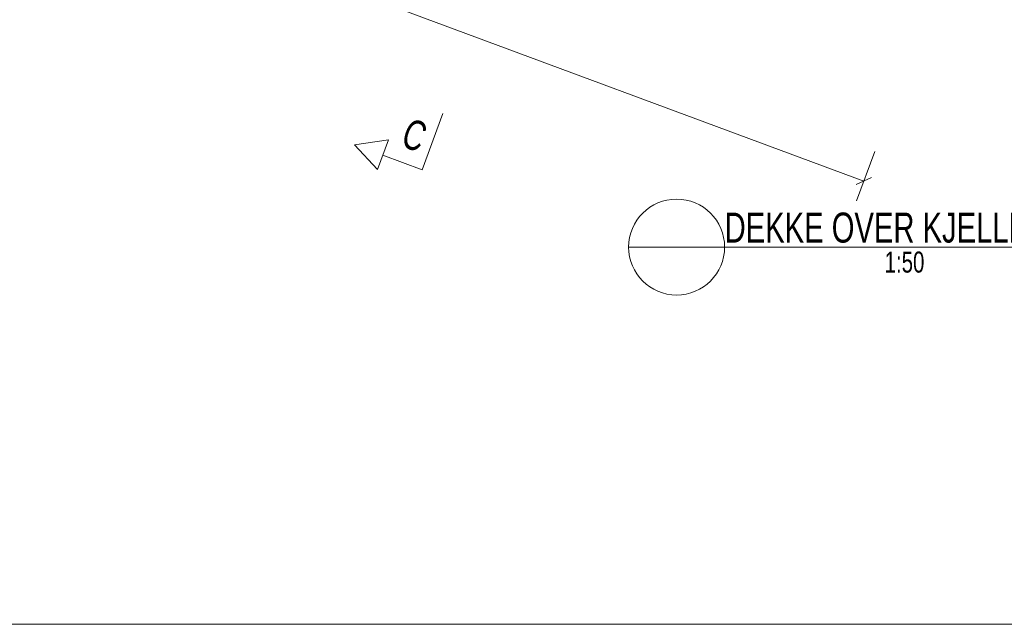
# Model space of a CAD drawing. Header units: millimetres. Extents: x 58962 to 143062, y 63981 to 123381.
# Tile 2 of 13: x 80740 to 97154, y 64981 to 75058. Entities that reach past the tile are written whole.
import ezdxf

# ---------------------------------------------------------------- set-up
doc = ezdxf.new("R2010")
doc.units = ezdxf.units.MM
doc.header["$LTSCALE"] = 100
for name, color, linetype, lineweight in [('OtherObjectType', 1, 'Continuous', 0), ('Section', 6, 'Continuous', 0), ('Z-DIMENSIONS', 1, 'Continuous', 0)]:
    doc.layers.add(name, color=color, linetype=linetype, lineweight=lineweight)
doc.styles.add('ARIAL_NARROW', font='ARIALN.TTF')

msp = doc.modelspace()

# ---------------------------------------------------------------- linework, layer by layer
at = {"layer": 'OtherObjectType', "color": 3, "linetype": 'Continuous', "lineweight": 0}
for q in [(90892, 71268), (98570, 71268)]:
    msp.add_line((92492, 71268), q, dxfattribs=at)
at = {"layer": 'OtherObjectType', "color": 1, "linetype": 'Continuous', "lineweight": 0}
msp.add_line((61962, 64981), (142062, 64981), dxfattribs=at)
at = {"layer": 'OtherObjectType', "color": 3, "linetype": 'Continuous', "lineweight": 0}
msp.add_circle((91692, 71268), 800, dxfattribs=at)
at = {"layer": 'Section', "color": 6, "linetype": 'Continuous', "lineweight": 0}
for p, q in [((87449, 72556), (87794, 73494)), ((86322, 72970), (86887, 73056)), ((86705, 72563), (86887, 73056)), ((86322, 72970), (86705, 72563)), ((87449, 72556), (86792, 72798))]:
    msp.add_line(p, q, dxfattribs=at)
at = {"layer": 'Z-DIMENSIONS', "color": 7, "linetype": 'Continuous', "lineweight": 0}
for p, q in [((73946, 80129), (94811, 72368)), ((94994, 72860), (94689, 72040)), ((94938, 72426), (94683, 72310))]:
    msp.add_line(p, q, dxfattribs=at)
at = {"layer": 'Z-DIMENSIONS', "color": 3}
msp.add_point((94811, 72368), dxfattribs=at)

# ---------------------------------------------------------------- texts
at = {"layer": 'OtherObjectType', "color": 3, "style": 'ARIAL_NARROW', "width": 0.85}
for s, height, p in [('DEKKE OVER KJELLER', 500, (92492, 71343)), ('1:50', 350, (95159, 70843))]:
    msp.add_text(s, height=height, dxfattribs=at).set_placement(p)
at = {"layer": 'Section', "color": 3, "style": 'ARIAL_NARROW', "width": 0.85}
msp.add_text('C', height=500, rotation=-20.2025, dxfattribs=at).set_placement((87071, 72961))

doc.saveas('drawing.dxf')
